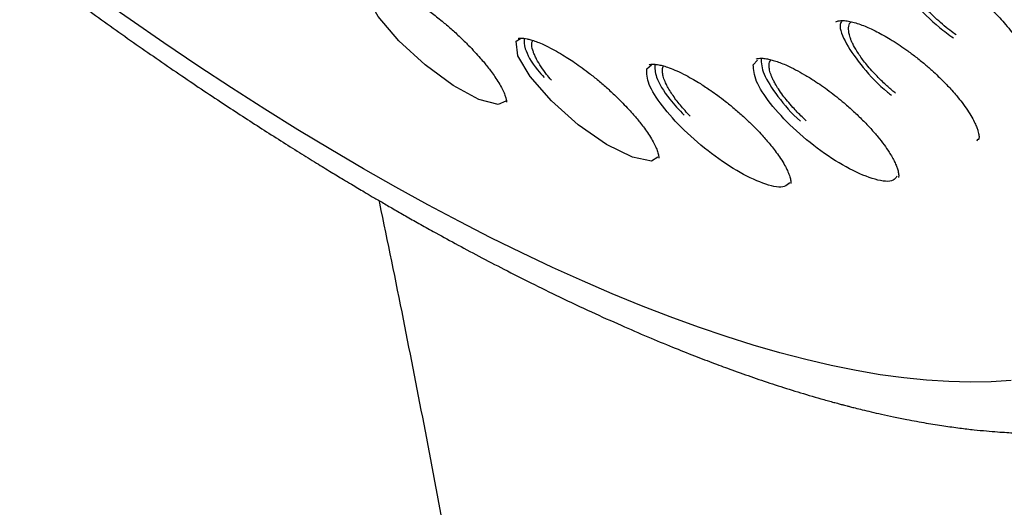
# Model space of a CAD drawing. Header units: millimetres. Extents: x 8 to 1577, y 12 to 2536.
# Tile 10 of 52: x 1332.26 to 1350.75, y 853.52 to 862.67. Entities that reach past the tile are written whole.
import ezdxf

# ---------------------------------------------------------------- set-up
doc = ezdxf.new("R2010")
doc.units = ezdxf.units.MM

msp = doc.modelspace()

# ---------------------------------------------------------------- linework, layer by layer
at = {"color": 7, "linetype": 'Continuous', "lineweight": 30}
for p, q in [((1341.586, 862.264), (1341.667, 862.313)), ((1346.038, 861.824), (1346.117, 861.906)), ((1344.036, 861.746), (1344.129, 861.82)), ((1350.25, 860.424), (1350.237, 860.391))]:
    msp.add_line(p, q, dxfattribs=at)
at = {"color": 7, "linetype": 'Continuous', "lineweight": 30, "flags": 128}
for points in [[(1338.717, 859.871), (1338.104, 860.231), (1337.486, 860.604), (1336.863, 860.991), (1336.236, 861.391), (1335.605, 861.804), (1334.97, 862.231), (1334.333, 862.669), (1333.693, 863.12), (1333.051, 863.583), (1332.408, 864.057), (1331.763, 864.542)], [(1341.391, 861.141), (1341.247, 861.075), (1340.885, 861.168), (1340.401, 861.431), (1339.874, 861.818), (1339.38, 862.273), (1338.995, 862.726), (1338.779, 863.107), (1338.76, 863.363), (1338.76, 863.363)], [(1344.244, 860.089), (1344.123, 860.015), (1343.767, 860.085), (1343.284, 860.326), (1342.751, 860.697), (1342.248, 861.145), (1341.849, 861.599), (1341.618, 861.991), (1341.586, 862.264), (1341.586, 862.264)], [(1350.88, 855.895), (1350.504, 855.871), (1350.113, 855.864), (1349.71, 855.875), (1349.293, 855.902), (1348.864, 855.946), (1348.422, 856.006), (1347.968, 856.084), (1347.502, 856.178), (1347.025, 856.289), (1346.536, 856.416), (1346.037, 856.56), (1345.527, 856.721), (1345.007, 856.897), (1344.476, 857.09), (1343.937, 857.299), (1343.388, 857.523), (1342.831, 857.764), (1342.265, 858.02), (1341.691, 858.291), (1341.11, 858.577), (1340.521, 858.879), (1339.926, 859.195), (1339.325, 859.526), (1338.717, 859.871)]]:
    msp.add_lwpolyline(points, dxfattribs=at)
at = {"color": 7, "linetype": 'Continuous', "lineweight": 30}
for points, knots in [([(1306.867, 906.096), (1306.817, 906.047), (1306.72, 905.953), (1306.598, 905.825), (1306.502, 905.718), (1306.422, 905.624), (1306.353, 905.541), (1306.294, 905.466), (1306.237, 905.392), (1306.183, 905.319), (1306.128, 905.243), (1306.071, 905.159), (1306.011, 905.07), (1305.955, 904.982), (1305.907, 904.903), (1305.866, 904.833), (1305.829, 904.768), (1305.787, 904.693), (1305.738, 904.599), (1305.68, 904.485), (1305.621, 904.362), (1305.564, 904.234), (1305.512, 904.109), (1305.455, 903.965), (1305.397, 903.804), (1305.34, 903.629), (1305.292, 903.467), (1305.25, 903.314), (1305.214, 903.166), (1305.181, 903.018), (1305.15, 902.865), (1305.123, 902.714), (1305.098, 902.56), (1305.076, 902.398), (1305.055, 902.218), (1305.037, 902.019), (1305.023, 901.82), (1305.014, 901.632), (1305.009, 901.47), (1305.007, 901.325), (1305.007, 901.199), (1305.008, 901.088), (1305.011, 900.964), (1305.016, 900.814), (1305.024, 900.63), (1305.039, 900.398), (1305.063, 900.114), (1305.102, 899.769), (1305.154, 899.386), (1305.21, 899.046), (1305.262, 898.764), (1305.303, 898.557), (1305.345, 898.357), (1305.386, 898.175), (1305.423, 898.015), (1305.456, 897.878), (1305.484, 897.764), (1305.507, 897.673), (1305.525, 897.603), (1305.541, 897.541), (1305.56, 897.47), (1305.584, 897.379), (1305.615, 897.265), (1305.655, 897.122), (1305.705, 896.949), (1305.762, 896.756), (1305.824, 896.556), (1305.886, 896.358), (1305.974, 896.087), (1306.09, 895.747), (1306.235, 895.342), (1306.381, 894.95), (1306.537, 894.552), (1306.708, 894.131), (1306.9, 893.676), (1307.116, 893.188), (1307.357, 892.662), (1307.608, 892.136), (1307.863, 891.62), (1308.11, 891.135), (1308.357, 890.665), (1308.597, 890.22), (1308.828, 889.801), (1309.048, 889.411), (1309.236, 889.083), (1309.394, 888.812), (1309.519, 888.599), (1309.624, 888.423), (1309.699, 888.297), (1309.755, 888.204), (1309.807, 888.119), (1309.871, 888.013), (1309.953, 887.878), (1310.054, 887.713), (1310.177, 887.515), (1310.318, 887.287), (1310.48, 887.03), (1310.661, 886.748), (1310.941, 886.313), (1311.319, 885.738), (1311.828, 884.987), (1312.375, 884.2), (1312.963, 883.379), (1313.61, 882.501), (1314.319, 881.564), (1315.097, 880.569), (1315.889, 879.586), (1316.693, 878.616), (1317.509, 877.658), (1318.383, 876.659), (1319.323, 875.616), (1320.332, 874.529), (1321.36, 873.455), (1322.413, 872.387), (1323.488, 871.329), (1324.584, 870.283), (1325.692, 869.256), (1326.811, 868.251), (1327.859, 867.338), (1328.841, 866.507), (1329.761, 865.75), (1330.702, 864.995), (1331.663, 864.247), (1332.606, 863.534), (1333.52, 862.864), (1334.392, 862.242), (1335.246, 861.652), (1335.929, 861.194), (1336.447, 860.855), (1336.807, 860.622), (1337.163, 860.395), (1337.506, 860.18), (1337.821, 859.984), (1338.097, 859.816), (1338.315, 859.684), (1338.482, 859.584), (1338.612, 859.507), (1338.743, 859.429), (1338.894, 859.34), (1339.075, 859.235), (1339.283, 859.114), (1339.515, 858.982), (1339.765, 858.84), (1340.075, 858.667), (1340.45, 858.462), (1340.893, 858.225), (1341.368, 857.977), (1341.875, 857.721), (1342.423, 857.453), (1342.987, 857.187), (1343.541, 856.938), (1344.047, 856.719), (1344.507, 856.528), (1344.923, 856.363), (1345.295, 856.22), (1345.663, 856.085), (1346.044, 855.95), (1346.456, 855.812), (1346.878, 855.679), (1347.202, 855.584), (1347.419, 855.522), (1347.523, 855.494), (1347.611, 855.47), (1347.685, 855.45), (1347.746, 855.434), (1347.803, 855.419), (1347.87, 855.402), (1347.966, 855.378), (1348.095, 855.346), (1348.26, 855.306), (1348.455, 855.262), (1348.679, 855.213), (1348.961, 855.157), (1349.278, 855.099), (1349.61, 855.046), (1349.908, 855.004), (1350.174, 854.973), (1350.409, 854.95), (1350.614, 854.933), (1350.792, 854.921), (1350.948, 854.913), (1351.088, 854.907), (1351.216, 854.903), (1351.345, 854.901), (1351.485, 854.9), (1351.644, 854.902), (1351.82, 854.906), (1352.045, 854.916), (1352.317, 854.935), (1352.632, 854.969), (1352.96, 855.017), (1353.296, 855.081), (1353.587, 855.152), (1353.834, 855.223), (1354.027, 855.285), (1354.203, 855.348), (1354.357, 855.408), (1354.493, 855.465), (1354.673, 855.546), (1354.907, 855.663), (1355.133, 855.792), (1355.293, 855.893), (1355.384, 855.953), (1355.457, 856.003), (1355.52, 856.047), (1355.583, 856.093), (1355.657, 856.149), (1355.727, 856.203), (1355.786, 856.251), (1355.83, 856.287), (1355.868, 856.319), (1355.901, 856.347), (1355.936, 856.377), (1355.982, 856.417), (1356.046, 856.475), (1356.13, 856.554), (1356.232, 856.653), (1356.304, 856.728), (1356.343, 856.769)], [0, 0, 0, 0, 0.003761, 0.007132, 0.010107, 0.012622, 0.01467, 0.016524, 0.018359, 0.020292, 0.022127, 0.024258, 0.026663, 0.02892, 0.030859, 0.032482, 0.033892, 0.035456, 0.037836, 0.040552, 0.043574, 0.046575, 0.049465, 0.052243, 0.056386, 0.060246, 0.063816, 0.067012, 0.070134, 0.073272, 0.076426, 0.079721, 0.082667, 0.085945, 0.089555, 0.093496, 0.097761, 0.101193, 0.10427, 0.10699, 0.109356, 0.111366, 0.113168, 0.116229, 0.119592, 0.123255, 0.128726, 0.134759, 0.141354, 0.148511, 0.151907, 0.155413, 0.158735, 0.16168, 0.164247, 0.166436, 0.168249, 0.169684, 0.170742, 0.171545, 0.172633, 0.174071, 0.17586, 0.177999, 0.180756, 0.183855, 0.186924, 0.189918, 0.192836, 0.19919, 0.205156, 0.210735, 0.21633, 0.22238, 0.228764, 0.235588, 0.242849, 0.250549, 0.257107, 0.263773, 0.270016, 0.275803, 0.281376, 0.286449, 0.291021, 0.294122, 0.296934, 0.299221, 0.300879, 0.301771, 0.302802, 0.30415, 0.305812, 0.307961, 0.310477, 0.313361, 0.316612, 0.32023, 0.324065, 0.333015, 0.341831, 0.352149, 0.362277, 0.372213, 0.384588, 0.396774, 0.408832, 0.420764, 0.432568, 0.444245, 0.457913, 0.471578, 0.485243, 0.498908, 0.512821, 0.526734, 0.540649, 0.554564, 0.56848, 0.579519, 0.590797, 0.602314, 0.61407, 0.626066, 0.636947, 0.647732, 0.65829, 0.668621, 0.673185, 0.677703, 0.682176, 0.686599, 0.690661, 0.694157, 0.697089, 0.698991, 0.700547, 0.702073, 0.704007, 0.706351, 0.709052, 0.712072, 0.71532, 0.718797, 0.724159, 0.729987, 0.736282, 0.743044, 0.750264, 0.758475, 0.76612, 0.773199, 0.779711, 0.785657, 0.791034, 0.795844, 0.801781, 0.807887, 0.814266, 0.820918, 0.822756, 0.82437, 0.825754, 0.826907, 0.827829, 0.828602, 0.829633, 0.830978, 0.833114, 0.835746, 0.838875, 0.842501, 0.846613, 0.852696, 0.858292, 0.863401, 0.868022, 0.872154, 0.875798, 0.878912, 0.881737, 0.884285, 0.886555, 0.888819, 0.891412, 0.894373, 0.897705, 0.901406, 0.907282, 0.913569, 0.920222, 0.927241, 0.934574, 0.938971, 0.943317, 0.947267, 0.950773, 0.953834, 0.956649, 0.963425, 0.970404, 0.973008, 0.975289, 0.977201, 0.978438, 0.980014, 0.981929, 0.984073, 0.985358, 0.986492, 0.987475, 0.988309, 0.989063, 0.990121, 0.991834, 0.994051, 0.996773, 1, 1, 1, 1]), ([(1348.533, 863.903), (1348.543, 863.91), (1348.562, 863.924), (1348.615, 863.935), (1348.688, 863.938), (1348.779, 863.928), (1348.879, 863.906), (1348.988, 863.874), (1349.106, 863.83), (1349.272, 863.759), (1349.489, 863.648), (1349.729, 863.499), (1349.937, 863.353), (1350.111, 863.219), (1350.271, 863.085), (1350.412, 862.958), (1350.543, 862.832), (1350.664, 862.706), (1350.784, 862.572), (1350.896, 862.432), (1351, 862.288), (1351.082, 862.155), (1351.139, 862.046), (1351.176, 861.96), (1351.199, 861.895), (1351.212, 861.845), (1351.22, 861.805), (1351.224, 861.766), (1351.223, 861.734), (1351.219, 861.708), (1351.21, 861.695), (1351.205, 861.688)], [0, 0, 0, 0, 0.046591, 0.088074, 0.124329, 0.156792, 0.188612, 0.219906, 0.250678, 0.280948, 0.340462, 0.398743, 0.437323, 0.475834, 0.513186, 0.546021, 0.575104, 0.610018, 0.641506, 0.677486, 0.717694, 0.755558, 0.788184, 0.815596, 0.83783, 0.857891, 0.876074, 0.896504, 0.923411, 0.957969, 1, 1, 1, 1]), ([(1348.647, 863.935), (1348.629, 863.899), (1348.575, 863.789), (1348.717, 863.446), (1349.043, 862.99), (1349.439, 862.582), (1349.709, 862.388), (1349.798, 862.325)], [0, 0, 0, 0, 0.1232278, 0.3744394, 0.6257733, 0.8771894, 1, 1, 1, 1]), ([(1349.845, 862.383), (1349.807, 862.411), (1349.72, 862.474), (1349.587, 862.583), (1349.47, 862.687), (1349.376, 862.776), (1349.305, 862.847), (1349.193, 862.965), (1349.054, 863.129), (1348.913, 863.331), (1348.817, 863.514), (1348.765, 863.673), (1348.761, 863.801), (1348.783, 863.882), (1348.819, 863.909), (1348.828, 863.916)], [0, 0, 0, 0, 0.054718, 0.122342, 0.191962, 0.231005, 0.269836, 0.308454, 0.422847, 0.535309, 0.645823, 0.754371, 0.860938, 0.965509, 1, 1, 1, 1]), ([(1338.788, 863.398), (1338.788, 863.397), (1338.789, 863.396), (1338.803, 863.397), (1338.842, 863.398), (1338.887, 863.393), (1338.941, 863.382), (1339.006, 863.365), (1339.089, 863.337), (1339.203, 863.29), (1339.343, 863.221), (1339.499, 863.134), (1339.652, 863.039), (1339.813, 862.931), (1339.995, 862.8), (1340.182, 862.652), (1340.366, 862.495), (1340.531, 862.344), (1340.681, 862.197), (1340.806, 862.066), (1340.905, 861.955), (1340.984, 861.863), (1341.052, 861.778), (1341.12, 861.69), (1341.192, 861.589), (1341.264, 861.477), (1341.325, 861.367), (1341.368, 861.272), (1341.392, 861.199), (1341.401, 861.149), (1341.402, 861.126), (1341.403, 861.124), (1341.404, 861.123)], [0, 0, 0, 0, 0.0308317, 0.0670826, 0.0944255, 0.1191942, 0.1431396, 0.1674147, 0.1951939, 0.2266983, 0.2708886, 0.3109594, 0.3466112, 0.3830115, 0.4254693, 0.4739137, 0.5141828, 0.5570578, 0.5963432, 0.6307008, 0.6601113, 0.6845582, 0.7048889, 0.7290264, 0.7588883, 0.7942321, 0.8334292, 0.8711873, 0.907074, 0.9413297, 0.9681539, 1, 1, 1, 1]), ([(1347.589, 862.626), (1347.597, 862.632), (1347.611, 862.642), (1347.65, 862.65), (1347.71, 862.654), (1347.797, 862.647), (1347.902, 862.625), (1348.015, 862.591), (1348.131, 862.548), (1348.245, 862.498), (1348.362, 862.441), (1348.482, 862.377), (1348.617, 862.299), (1348.755, 862.212), (1348.908, 862.107), (1349.069, 861.988), (1349.232, 861.856), (1349.382, 861.726), (1349.506, 861.611), (1349.605, 861.514), (1349.69, 861.427), (1349.774, 861.336), (1349.867, 861.229), (1349.966, 861.104), (1350.063, 860.97), (1350.143, 860.841), (1350.2, 860.731), (1350.236, 860.647), (1350.258, 860.582), (1350.27, 860.531), (1350.277, 860.489), (1350.277, 860.453), (1350.275, 860.43), (1350.268, 860.42), (1350.264, 860.414)], [0, 0, 0, 0, 0.043127, 0.08008, 0.110677, 0.148555, 0.184001, 0.21701, 0.247579, 0.275633, 0.301098, 0.330981, 0.357544, 0.390753, 0.421364, 0.456888, 0.495669, 0.530334, 0.55998, 0.584583, 0.60442, 0.626504, 0.653832, 0.686352, 0.724031, 0.762751, 0.79634, 0.824767, 0.848069, 0.868859, 0.892283, 0.91971, 0.95556, 1, 1, 1, 1]), ([(1347.701, 862.652), (1347.688, 862.629), (1347.636, 862.538), (1347.764, 862.223), (1348.078, 861.781), (1348.406, 861.424), (1348.61, 861.269), (1348.636, 861.25)], [0, 0, 0, 0, 0.09923, 0.385875, 0.67266, 0.95954, 1, 1, 1, 1]), ([(1348.709, 861.289), (1348.699, 861.297), (1348.637, 861.347), (1348.547, 861.427), (1348.442, 861.525), (1348.363, 861.605), (1348.278, 861.694), (1348.192, 861.792), (1348.085, 861.924), (1347.984, 862.07), (1347.915, 862.195), (1347.877, 862.278), (1347.857, 862.333), (1347.831, 862.419), (1347.823, 862.521), (1347.838, 862.601), (1347.869, 862.626), (1347.873, 862.629)], [0, 0, 0, 0, 0.0161973, 0.1016833, 0.1532048, 0.2029258, 0.250844, 0.3193174, 0.383725, 0.5001927, 0.6003652, 0.6434017, 0.6861724, 0.7286766, 0.8543991, 0.977707, 1, 1, 1, 1]), ([(1341.621, 862.318), (1341.621, 862.318), (1341.623, 862.317), (1341.64, 862.321), (1341.678, 862.323), (1341.727, 862.32), (1341.788, 862.31), (1341.864, 862.291), (1341.958, 862.26), (1342.08, 862.211), (1342.222, 862.142), (1342.375, 862.058), (1342.516, 861.973), (1342.652, 861.885), (1342.791, 861.789), (1342.944, 861.675), (1343.111, 861.542), (1343.283, 861.395), (1343.444, 861.246), (1343.582, 861.109), (1343.695, 860.99), (1343.784, 860.891), (1343.858, 860.804), (1343.926, 860.719), (1343.999, 860.624), (1344.074, 860.516), (1344.143, 860.404), (1344.197, 860.3), (1344.23, 860.223), (1344.248, 860.169), (1344.257, 860.13), (1344.262, 860.097), (1344.263, 860.078), (1344.264, 860.07), (1344.264, 860.069), (1344.264, 860.069)], [0, 0, 0, 0, 0.039352, 0.072363, 0.099411, 0.124675, 0.149245, 0.175652, 0.204858, 0.236641, 0.277048, 0.313333, 0.346295, 0.373588, 0.404128, 0.437885, 0.474844, 0.515021, 0.554302, 0.588894, 0.61878, 0.643941, 0.664364, 0.684946, 0.710595, 0.741208, 0.776357, 0.811473, 0.844717, 0.865866, 0.886214, 0.906348, 0.93147, 0.962752, 1, 1, 1, 1]), ([(1341.734, 862.318), (1341.734, 862.258), (1341.734, 862.114), (1341.888, 861.832), (1342.067, 861.631), (1342.109, 861.583)], [0, 0, 0, 0, 0.348956, 0.847304, 1, 1, 1, 1]), ([(1342.245, 861.534), (1342.215, 861.57), (1342.144, 861.655), (1342.049, 861.788), (1341.985, 861.894), (1341.949, 861.964), (1341.933, 861.999), (1341.919, 862.032), (1341.907, 862.064), (1341.884, 862.133), (1341.868, 862.214), (1341.887, 862.262), (1341.894, 862.28)], [0, 0, 0, 0, 0.112024, 0.264857, 0.436075, 0.481314, 0.526114, 0.570477, 0.6144, 0.657884, 0.868355, 1, 1, 1, 1]), ([(1346.089, 861.925), (1346.096, 861.929), (1346.108, 861.937), (1346.146, 861.943), (1346.193, 861.945), (1346.237, 861.942), (1346.293, 861.934), (1346.365, 861.919), (1346.49, 861.883), (1346.646, 861.821), (1346.832, 861.731), (1347.002, 861.637), (1347.166, 861.536), (1347.321, 861.432), (1347.463, 861.33), (1347.605, 861.22), (1347.76, 861.093), (1347.924, 860.947), (1348.092, 860.785), (1348.245, 860.624), (1348.38, 860.469), (1348.495, 860.321), (1348.605, 860.16), (1348.681, 860.026), (1348.727, 859.919), (1348.749, 859.855), (1348.762, 859.806), (1348.768, 859.764), (1348.769, 859.736), (1348.768, 859.718), (1348.764, 859.713), (1348.762, 859.709)], [0, 0, 0, 0, 0.049887, 0.090006, 0.111219, 0.130311, 0.149326, 0.177696, 0.205893, 0.262326, 0.300146, 0.338656, 0.378328, 0.408813, 0.439844, 0.470953, 0.50206, 0.543556, 0.58508, 0.625887, 0.665608, 0.704244, 0.742084, 0.798438, 0.826449, 0.854214, 0.87625, 0.898462, 0.925762, 0.959694, 1, 1, 1, 1]), ([(1346.183, 861.944), (1346.188, 861.853), (1346.199, 861.664), (1346.483, 861.236), (1346.751, 860.908), (1346.925, 860.762), (1346.926, 860.761)], [0, 0, 0, 0, 0.318548, 0.658204, 0.997846, 1, 1, 1, 1]), ([(1347.032, 860.771), (1347.006, 860.795), (1346.948, 860.848), (1346.865, 860.932), (1346.771, 861.032), (1346.679, 861.138), (1346.587, 861.254), (1346.511, 861.362), (1346.453, 861.457), (1346.413, 861.532), (1346.385, 861.593), (1346.365, 861.647), (1346.349, 861.697), (1346.339, 861.744), (1346.334, 861.787), (1346.334, 861.848), (1346.349, 861.883), (1346.361, 861.909)], [0, 0, 0, 0, 0.052475, 0.119599, 0.182892, 0.270606, 0.349678, 0.441611, 0.51813, 0.579206, 0.629693, 0.679742, 0.729352, 0.778521, 0.827248, 0.875533, 1, 1, 1, 1]), ([(1346.717, 859.614), (1346.69, 859.582), (1346.62, 859.498), (1346.289, 859.556), (1345.803, 859.776), (1345.25, 860.14), (1344.725, 860.592), (1344.304, 861.057), (1344.04, 861.481), (1344.038, 861.658), (1344.036, 861.746)], [0, 0, 0, 0, 0.077506, 0.209472, 0.341572, 0.473048, 0.604741, 0.736369, 0.867756, 1, 1, 1, 1]), ([(1344.08, 861.822), (1344.082, 861.823), (1344.084, 861.824), (1344.112, 861.831), (1344.157, 861.834), (1344.208, 861.83), (1344.269, 861.821), (1344.351, 861.802), (1344.462, 861.766), (1344.604, 861.708), (1344.759, 861.633), (1344.908, 861.55), (1345.033, 861.475), (1345.142, 861.405), (1345.25, 861.332), (1345.374, 861.244), (1345.52, 861.134), (1345.683, 861), (1345.848, 860.855), (1345.999, 860.713), (1346.122, 860.588), (1346.22, 860.482), (1346.301, 860.39), (1346.376, 860.3), (1346.454, 860.2), (1346.536, 860.086), (1346.611, 859.968), (1346.669, 859.859), (1346.705, 859.777), (1346.724, 859.719), (1346.735, 859.678), (1346.742, 859.639), (1346.743, 859.614), (1346.744, 859.598), (1346.742, 859.594), (1346.74, 859.592)], [0, 0, 0, 0, 0.041781, 0.076327, 0.106517, 0.127798, 0.149973, 0.17758, 0.210853, 0.249884, 0.290801, 0.325657, 0.354105, 0.376088, 0.398036, 0.424982, 0.456907, 0.493807, 0.534308, 0.570943, 0.602604, 0.629271, 0.65093, 0.672578, 0.699286, 0.730946, 0.767111, 0.802845, 0.836158, 0.857052, 0.876907, 0.896509, 0.922838, 0.957435, 1, 1, 1, 1]), ([(1344.185, 861.831), (1344.187, 861.757), (1344.193, 861.592), (1344.404, 861.234), (1344.644, 860.976), (1344.739, 860.874)], [0, 0, 0, 0, 0.3306292, 0.733734, 1, 1, 1, 1]), ([(1344.85, 860.859), (1344.787, 860.927), (1344.658, 861.067), (1344.508, 861.27), (1344.41, 861.436), (1344.357, 861.562), (1344.333, 861.653), (1344.326, 861.74), (1344.345, 861.783), (1344.356, 861.807)], [0, 0, 0, 0, 0.171028, 0.349399, 0.527927, 0.640727, 0.751293, 0.859618, 1, 1, 1, 1]), ([(1348.736, 859.73), (1348.716, 859.701), (1348.655, 859.611), (1348.341, 859.648), (1347.859, 859.843), (1347.304, 860.19), (1346.77, 860.634), (1346.336, 861.101), (1346.057, 861.536), (1346.044, 861.728), (1346.038, 861.824)], [0, 0, 0, 0, 0.065007, 0.198755, 0.332657, 0.465922, 0.599397, 0.732814, 0.865977, 1, 1, 1, 1]), ([(1339.005, 859.276), (1339.008, 859.258), (1339.167, 858.52), (1339.457, 857.078), (1339.878, 854.938), (1340.28, 852.794), (1340.671, 850.606), (1341.052, 848.372), (1341.422, 846.094), (1341.781, 843.77), (1342.129, 841.4), (1342.465, 838.984), (1342.788, 836.523), (1343.097, 834.03), (1343.393, 831.507), (1343.674, 828.955), (1343.942, 826.357), (1344.204, 823.643), (1344.46, 820.81), (1344.706, 817.854), (1344.937, 814.846), (1345.153, 811.785), (1345.353, 808.673), (1345.535, 805.57), (1345.698, 802.48), (1345.845, 799.404), (1345.979, 796.282), (1346.099, 793.116), (1346.21, 789.778), (1346.311, 786.266), (1346.4, 782.575), (1346.474, 778.83), (1346.533, 775.032), (1346.578, 771.182), (1346.609, 767.279), (1346.627, 763.999), (1346.63, 762.015), (1346.631, 761.352)], [0, 0, 0, 0, 0.000581, 0.024852, 0.0481, 0.071702, 0.095657, 0.119967, 0.144631, 0.169651, 0.195027, 0.220758, 0.246846, 0.273289, 0.299606, 0.326267, 0.35327, 0.380615, 0.410528, 0.440839, 0.471546, 0.502647, 0.534141, 0.566025, 0.596444, 0.627205, 0.658307, 0.689747, 0.721522, 0.757377, 0.793639, 0.830304, 0.867365, 0.904817, 0.942651, 0.98086, 1, 1, 1, 1])]:
    msp.add_open_spline(points, degree=3, knots=knots, dxfattribs=at)

doc.saveas('drawing.dxf')
